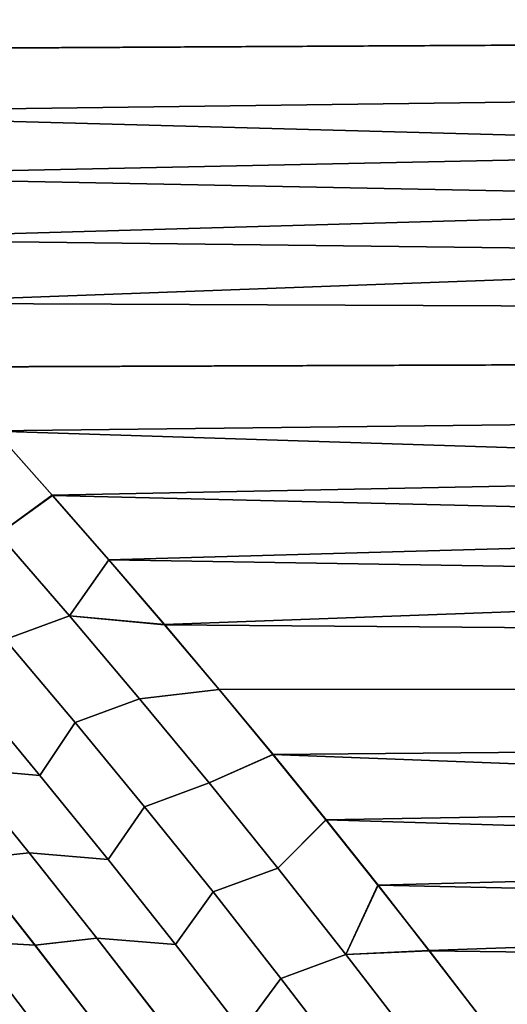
# Model space of a CAD drawing. Header units: metres. Extents: x -22 to 95, y -240 to 22.
# Tile 145 of 180: x 18.58 to 19.77, y 12.57 to 14.97. Entities that reach past the tile are written whole.
import ezdxf

# ---------------------------------------------------------------- set-up
doc = ezdxf.new("R2010")
doc.units = ezdxf.units.M
doc.layers.add('solid_10_151_013_XXX', color=7, linetype='CONTINUOUS')

msp = doc.modelspace()

# ---------------------------------------------------------------- linework, layer by layer
at = {"layer": 'solid_10_151_013_XXX'}
for points in [[(17.633324, 14.895241, 99.50425), (38, 15.005613, 99.397438), (38, 15.778743, 98.604156), (17.4778, 15.047886, 99.35614)], [(17.63372, 14.894849, 68.495369), (17.478216, 15.047482, 68.643463), (38, 15.005613, 68.602562)], [(17.633324, 14.895241, 99.50425), (17.786596, 14.741909, 99.650116), (38, 15.005613, 99.397438)], [(17.786978, 14.741524, 68.349518), (17.63372, 14.894849, 68.495369), (38, 15.005613, 68.602562), (38, 14.193037, 67.850464)], [(17.786596, 14.741909, 99.650116), (17.937626, 14.587924, 99.793747), (38, 15.005613, 99.397438)], [(17.937626, 14.587924, 99.793747), (18.086433, 14.433308, 99.935173), (38, 15.005613, 99.397438)], [(18.086433, 14.433308, 99.935173), (18.233036, 14.278083, 100.074402), (38, 15.005613, 99.397438)], [(18.377453, 14.122271, 100.211464), (38, 14.193037, 100.149536), (38, 15.005613, 99.397438), (18.233036, 14.278083, 100.074402)], [(17.938, 14.58754, 68.205894), (17.786978, 14.741524, 68.349518), (38, 14.193037, 67.850464)], [(18.0868, 14.432922, 68.064484), (17.938, 14.58754, 68.205894), (38, 14.193037, 67.850464)], [(18.233397, 14.277697, 67.925255), (18.0868, 14.432922, 68.064484), (38, 14.193037, 67.850464)], [(18.377808, 14.121883, 67.7882), (18.233397, 14.277697, 67.925255), (38, 14.193037, 67.850464)], [(18.377453, 14.122271, 100.211464), (18.519665, 13.965914, 100.346352), (38, 14.193037, 100.149536)], [(18.520014, 13.965527, 67.653313), (18.377808, 14.121883, 67.7882), (38, 14.193037, 67.850464), (38, 13.343307, 67.141579)], [(18.519665, 13.965914, 100.346352), (18.659651, 13.809063, 100.479073), (38, 14.193037, 100.149536)], [(18.659651, 13.809063, 100.479073), (18.797438, 13.651733, 100.609642), (38, 14.193037, 100.149536)], [(18.797438, 13.651733, 100.609642), (18.933058, 13.49394, 100.738091), (38, 14.193037, 100.149536)], [(19.066544, 13.335698, 100.864433), (38, 13.343307, 100.858421), (38, 14.193037, 100.149536), (18.933058, 13.49394, 100.738091)], [(18.528332, 13.714632, 67.431236), (18.353598, 13.911318, 67.596024), (18.520014, 13.965527, 67.653313), (18.659992, 13.808675, 67.520607)], [(18.35364, 13.911271, 100.404015), (18.52837, 13.714588, 100.568802), (18.659651, 13.809063, 100.479073), (18.519665, 13.965914, 100.346352)], [(18.659992, 13.808675, 67.520607), (18.520014, 13.965527, 67.653313), (38, 13.343307, 67.141579)], [(18.701393, 13.515185, 67.26815), (18.528332, 13.714632, 67.431236), (18.659992, 13.808675, 67.520607), (18.797773, 13.651345, 67.390038)], [(18.701429, 13.515141, 100.731888), (18.797438, 13.651733, 100.609642), (18.659651, 13.809063, 100.479073), (18.52837, 13.714588, 100.568802)], [(18.797773, 13.651345, 67.390038), (18.659992, 13.808675, 67.520607), (38, 13.343307, 67.141579)], [(18.528332, 13.714632, 67.431236), (18.701393, 13.515185, 67.26815), (18.545033, 13.457198, 67.188248), (18.372566, 13.656867, 67.350021)], [(18.701429, 13.515141, 100.731888), (18.52837, 13.714588, 100.568802), (18.372604, 13.656822, 100.650017), (18.545069, 13.457154, 100.81179)], [(18.701393, 13.515185, 67.26815), (18.797773, 13.651345, 67.390038), (18.93339, 13.493551, 67.261597)], [(18.701429, 13.515141, 100.731888), (18.933058, 13.49394, 100.738091), (18.797438, 13.651733, 100.609642)], [(18.93339, 13.493551, 67.261597), (18.797773, 13.651345, 67.390038), (38, 13.343307, 67.141579)], [(18.701393, 13.515185, 67.26815), (18.872726, 13.312968, 67.106812), (18.715763, 13.254801, 67.028236), (18.545033, 13.457198, 67.188248)], [(18.872763, 13.312926, 100.893219), (18.701429, 13.515141, 100.731888), (18.545069, 13.457154, 100.81179), (18.715797, 13.254758, 100.971802)], [(18.701393, 13.515185, 67.26815), (18.93339, 13.493551, 67.261597), (19.06687, 13.335308, 67.135254), (18.872726, 13.312968, 67.106812)], [(18.701429, 13.515141, 100.731888), (18.872763, 13.312926, 100.893219), (19.066544, 13.335698, 100.864433), (18.933058, 13.49394, 100.738091)], [(19.06687, 13.335308, 67.135254), (18.93339, 13.493551, 67.261597), (38, 13.343307, 67.141579)], [(-17.396868, 13.466588), (18.056828, 12.567835), (18.670359, 11.636906), (-18.056828, 12.567835)], [(18.545033, 13.457198, 67.188248), (18.715763, 13.254801, 67.028236), (18.629513, 13.125912, 66.874016), (18.461466, 13.328102, 67.030846)], [(18.629547, 13.12587, 101.126015), (18.715797, 13.254758, 100.971802), (18.545069, 13.457154, 100.81179), (18.461502, 13.328058, 100.969185)], [(18.267773, 13.346214, 101.031143), (18.43655, 13.143192, 101.188225), (18.629547, 13.12587, 101.126015), (18.461502, 13.328058, 100.969185)], [(18.629513, 13.125912, 66.874016), (18.436583, 13.143153, 66.811745), (18.267805, 13.346175, 66.968819), (18.461466, 13.328102, 67.030846)], [(19.042282, 13.107975, 66.947266), (18.872726, 13.312968, 67.106812), (19.06687, 13.335308, 67.135254), (19.198238, 13.176635, 67.010994)], [(18.872763, 13.312926, 100.893219), (19.042315, 13.107933, 101.052765), (19.197918, 13.177025, 100.988701), (19.066544, 13.335698, 100.864433)], [(19.066544, 13.335698, 100.864433), (19.197918, 13.177025, 100.988701), (38, 13.343307, 100.858421)], [(19.198238, 13.176635, 67.010994), (19.06687, 13.335308, 67.135254), (38, 13.343307, 67.141579), (38, 12.457594, 66.476936)], [(19.197918, 13.177025, 100.988701), (19.327114, 13.017985, 101.110878), (38, 13.343307, 100.858421)], [(19.327114, 13.017985, 101.110878), (19.454153, 12.858602, 101.230972), (38, 13.343307, 100.858421)], [(19.454153, 12.858602, 101.230972), (19.579073, 12.698883, 101.349014), (38, 13.343307, 100.858421)], [(19.579073, 12.698883, 101.349014), (19.701914, 12.538838, 101.465034), (38, 13.343307, 100.858421)], [(19.822714, 12.378475, 101.579063), (38, 12.457594, 101.523064), (38, 13.343307, 100.858421), (19.701914, 12.538838, 101.465034)], [(18.872726, 13.312968, 67.106812), (19.042282, 13.107975, 66.947266), (18.884705, 13.049669, 66.870026), (18.715763, 13.254801, 67.028236)], [(19.042315, 13.107933, 101.052765), (18.872763, 13.312926, 100.893219), (18.715797, 13.254758, 100.971802), (18.884737, 13.049628, 101.130005)], [(18.715763, 13.254801, 67.028236), (18.884705, 13.049669, 66.870026), (18.795769, 12.921069, 66.718994), (18.629513, 13.125912, 66.874016)], [(18.795803, 12.921027, 101.281036), (18.884737, 13.049628, 101.130005), (18.715797, 13.254758, 100.971802), (18.629547, 13.12587, 101.126015)], [(19.210003, 12.900197, 66.789551), (19.042282, 13.107975, 66.947266), (19.198238, 13.176635, 67.010994), (19.327429, 13.017595, 66.888824)], [(19.210035, 12.900156, 101.21048), (19.327114, 13.017985, 101.110878), (19.197918, 13.177025, 100.988701), (19.042315, 13.107933, 101.052765)], [(19.327429, 13.017595, 66.888824), (19.198238, 13.176635, 67.010994), (38, 12.457594, 66.476936)], [(18.286243, 13.127548, 101.295891), (18.452812, 12.921227, 101.450439), (18.603523, 12.937528, 101.343468), (18.43655, 13.143192, 101.188225)], [(18.603556, 12.937488, 66.656502), (18.452854, 12.921174, 66.549522), (18.286287, 13.127495, 66.704063), (18.436583, 13.143153, 66.811745)], [(18.43655, 13.143192, 101.188225), (18.603523, 12.937528, 101.343468), (18.795803, 12.921027, 101.281036), (18.629547, 13.12587, 101.126015)], [(18.795769, 12.921069, 66.718994), (18.603556, 12.937488, 66.656502), (18.436583, 13.143153, 66.811745), (18.629513, 13.125912, 66.874016)], [(19.042282, 13.107975, 66.947266), (19.210003, 12.900197, 66.789551), (19.051804, 12.841798, 66.713669), (18.884705, 13.049669, 66.870026)], [(19.210035, 12.900156, 101.21048), (19.042315, 13.107933, 101.052765), (18.884737, 13.049628, 101.130005), (19.051836, 12.841757, 101.286362)], [(18.884705, 13.049669, 66.870026), (19.051804, 12.841798, 66.713669), (18.960186, 12.713568, 66.565819), (18.795769, 12.921069, 66.718994)], [(18.960218, 12.713527, 101.434204), (19.051836, 12.841757, 101.286362), (18.884737, 13.049628, 101.130005), (18.795803, 12.921027, 101.281036)], [(19.375835, 12.689628, 66.63372), (19.210003, 12.900197, 66.789551), (19.327429, 13.017595, 66.888824), (19.454462, 12.858211, 66.768738)], [(19.375868, 12.689588, 101.36631), (19.454153, 12.858602, 101.230972), (19.327114, 13.017985, 101.110878), (19.210035, 12.900156, 101.21048)], [(19.454462, 12.858211, 66.768738), (19.327429, 13.017595, 66.888824), (38, 12.457594, 66.476936)], [(18.298136, 12.930683, 101.557434), (18.462788, 12.720854, 101.709869), (18.617517, 12.712291, 101.603096), (18.452812, 12.921227, 101.450439)], [(18.617559, 12.712237, 66.396866), (18.462837, 12.720789, 66.290085), (18.298189, 12.930617, 66.44252), (18.452854, 12.921174, 66.549522)], [(18.452812, 12.921227, 101.450439), (18.617517, 12.712291, 101.603096), (18.768642, 12.729216, 101.496849), (18.603523, 12.937528, 101.343468)], [(18.768675, 12.729177, 66.503128), (18.617559, 12.712237, 66.396866), (18.452854, 12.921174, 66.549522), (18.603556, 12.937488, 66.656502)], [(18.603523, 12.937528, 101.343468), (18.768642, 12.729216, 101.496849), (18.960218, 12.713527, 101.434204), (18.795803, 12.921027, 101.281036)], [(18.960186, 12.713568, 66.565819), (18.768675, 12.729177, 66.503128), (18.603556, 12.937488, 66.656502), (18.795769, 12.921069, 66.718994)], [(19.210003, 12.900197, 66.789551), (19.375835, 12.689628, 66.63372), (19.217009, 12.63118, 66.559204), (19.051804, 12.841798, 66.713669)], [(19.375868, 12.689588, 101.36631), (19.210035, 12.900156, 101.21048), (19.051836, 12.841757, 101.286362), (19.217039, 12.63114, 101.440826)], [(19.375835, 12.689628, 66.63372), (19.454462, 12.858211, 66.768738), (19.579376, 12.698492, 66.650696)], [(19.375868, 12.689588, 101.36631), (19.579073, 12.698883, 101.349014), (19.454153, 12.858602, 101.230972)], [(19.579376, 12.698492, 66.650696), (19.454462, 12.858211, 66.768738), (38, 12.457594, 66.476936)], [(19.051804, 12.841798, 66.713669), (19.217009, 12.63118, 66.559204), (19.122709, 12.503403, 66.414543), (18.960186, 12.713568, 66.565819)], [(19.12274, 12.503364, 101.585487), (19.217039, 12.63114, 101.440826), (19.051836, 12.841757, 101.286362), (18.960218, 12.713527, 101.434204)], [(18.617517, 12.712291, 101.603096), (18.780308, 12.500734, 101.753822), (18.931856, 12.518253, 101.648308), (18.768642, 12.729216, 101.496849)], [(18.931887, 12.518213, 66.351669), (18.780348, 12.500681, 66.24614), (18.617559, 12.712237, 66.396866), (18.768675, 12.729177, 66.503128)], [(18.768642, 12.729216, 101.496849), (18.931856, 12.518253, 101.648308), (19.12274, 12.503364, 101.585487), (18.960218, 12.713527, 101.434204)], [(19.122709, 12.503403, 66.414543), (18.931887, 12.518213, 66.351669), (18.768675, 12.729177, 66.503128), (18.960186, 12.713568, 66.565819)], [(18.556767, 12.424037, 102.048248), (18.625513, 12.508428, 101.860352), (18.462788, 12.720854, 101.709869), (18.396711, 12.636545, 101.900345)], [(18.462837, 12.720789, 66.290085), (18.625563, 12.508362, 66.139603), (18.55682, 12.423965, 65.951698), (18.396767, 12.636473, 66.099602)], [(18.462788, 12.720854, 101.709869), (18.625513, 12.508428, 101.860352), (18.780308, 12.500734, 101.753822), (18.617517, 12.712291, 101.603096)], [(18.780348, 12.500681, 66.24614), (18.625563, 12.508362, 66.139603), (18.462837, 12.720789, 66.290085), (18.617559, 12.712237, 66.396866)], [(19.375835, 12.689628, 66.63372), (19.53973, 12.476259, 66.479813), (19.380264, 12.417809, 66.40667), (19.217009, 12.63118, 66.559204)], [(19.539759, 12.476221, 101.52021), (19.375868, 12.689588, 101.36631), (19.217039, 12.63114, 101.440826), (19.380293, 12.417769, 101.593361)], [(19.375835, 12.689628, 66.63372), (19.579376, 12.698492, 66.650696), (19.702209, 12.538447, 66.534683), (19.53973, 12.476259, 66.479813)], [(19.375868, 12.689588, 101.36631), (19.539759, 12.476221, 101.52021), (19.701914, 12.538838, 101.465034), (19.579073, 12.698883, 101.349014)], [(19.702209, 12.538447, 66.534683), (19.579376, 12.698492, 66.650696), (38, 12.457594, 66.476936)], [(19.217009, 12.63118, 66.559204), (19.380264, 12.417809, 66.40667), (19.283289, 12.290569, 66.26519), (19.122709, 12.503403, 66.414543)], [(19.283318, 12.290531, 101.73484), (19.380293, 12.417769, 101.593361), (19.217039, 12.63114, 101.440826), (19.12274, 12.503364, 101.585487)], [(18.056795, 12.567903, 133.5), (18.670172, 11.637211, 133.5), (18.268606, 12.257979, 103.324364), (18.153437, 12.427902, 103.194717)], [(18.171286, 12.388972, 133.647018), (18.670172, 11.637211, 133.5), (18.056795, 12.567903, 133.5)]]:
    msp.add_3dface(points, dxfattribs=at)

doc.saveas('drawing.dxf')
